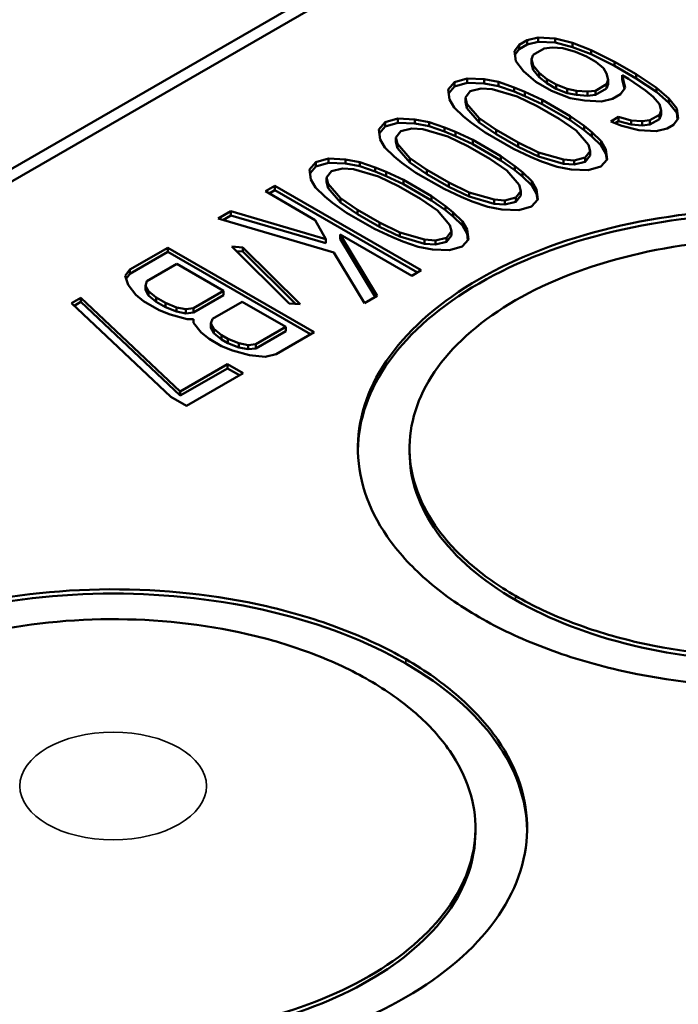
# Model space of a CAD drawing. Header units: millimetres. Extents: x 10 to 634, y 10 to 422.
# Tile 16 of 97: x 52.55 to 58.91, y 380.82 to 390.34. Entities that reach past the tile are written whole.
import ezdxf

# ---------------------------------------------------------------- set-up
doc = ezdxf.new("R2010")
doc.units = ezdxf.units.MM
doc.header["$LTSCALE"] = 2
doc.layers.add('Visible (ANSI)', color=7, linetype='Continuous', lineweight=50)
doc.layers.add('Visible Narrow (ANSI)', color=7, linetype='Continuous', lineweight=35)

msp = doc.modelspace()

# ---------------------------------------------------------------- linework, layer by layer
at = {"layer": 'Visible (ANSI)'}
for p, q in [((41.6982, 382.6766), (78.692, 404.035)), ((78.9042, 404.035), (41.8043, 382.6154)), ((57.4473, 390.1363), (57.3711, 390.0924)), ((57.5535, 390.1629), (57.4473, 390.1363)), ((57.4473, 390.1363), (57.4473, 390.0955)), ((57.5535, 390.1221), (57.4473, 390.0955)), ((57.72, 390.1548), (57.5535, 390.1629)), ((57.5535, 390.1629), (57.5535, 390.1221)), ((57.72, 390.1139), (57.5535, 390.1221)), ((57.886, 390.1117), (57.72, 390.1548)), ((57.72, 390.1548), (57.72, 390.1139)), ((57.886, 390.0708), (57.72, 390.1139)), ((58.0669, 390.0424), (57.886, 390.1117)), ((57.886, 390.1117), (57.886, 390.0708)), ((57.3711, 390.0924), (57.3251, 390.031)), ((57.3251, 390.031), (57.3392, 389.9349)), ((57.3711, 390.0515), (57.3301, 389.9969)), ((57.4473, 390.0955), (57.3711, 390.0515)), ((57.3711, 390.0924), (57.3711, 390.0515)), ((57.5064, 389.9967), (57.613, 390.0583)), ((57.613, 390.0583), (57.6888, 390.0673)), ((57.6888, 390.0673), (57.7946, 390.0589)), ((57.7946, 390.0589), (57.9153, 390.0244)), ((58.0669, 390.0016), (57.886, 390.0708)), ((57.9153, 390.0244), (58.0208, 389.981)), ((58.2928, 389.9296), (58.0669, 390.0424)), ((58.0669, 390.0424), (58.0669, 390.0016)), ((58.2928, 389.8887), (58.0669, 390.0016)), ((57.3392, 389.9349), (57.4139, 389.8391)), ((57.4908, 389.953), (57.5064, 389.9967)), ((57.5053, 389.8918), (57.4908, 389.953)), ((57.4908, 389.953), (57.4908, 389.9121)), ((57.5053, 389.851), (57.4908, 389.9121)), ((58.0208, 389.981), (58.1111, 389.9289)), ((58.1111, 389.9289), (58.1862, 389.868)), ((58.5034, 389.808), (58.2928, 389.9296)), ((58.2928, 389.9296), (58.2928, 389.8887)), ((57.4139, 389.8391), (57.5339, 389.7346)), ((57.5651, 389.8221), (57.5053, 389.8918)), ((57.5053, 389.8918), (57.5053, 389.851)), ((57.5651, 389.7813), (57.5053, 389.851)), ((57.6401, 389.7612), (57.5651, 389.8221)), ((57.5651, 389.8221), (57.5651, 389.7813)), ((58.1862, 389.868), (58.2159, 389.8157)), ((58.2159, 389.8157), (58.2304, 389.7546)), ((58.5034, 389.7671), (58.2928, 389.8887)), ((56.7467, 389.7318), (56.6854, 389.6617)), ((56.8682, 389.7672), (56.7467, 389.7318)), ((56.7467, 389.7318), (56.7467, 389.691)), ((56.8682, 389.7264), (56.7467, 389.691)), ((57.0346, 389.7591), (56.8682, 389.7672)), ((56.8682, 389.7672), (56.8682, 389.7264)), ((57.0346, 389.7183), (56.8682, 389.7264)), ((57.1706, 389.7333), (57.0346, 389.7591)), ((57.0346, 389.7591), (57.0346, 389.7183)), ((57.1706, 389.6925), (57.0346, 389.7183)), ((57.3214, 389.6814), (57.1706, 389.7333)), ((57.1706, 389.7333), (57.1706, 389.6925)), ((57.5339, 389.7346), (57.6843, 389.6478)), ((57.6401, 389.7204), (57.5651, 389.7813)), ((57.7304, 389.7091), (57.6401, 389.7612)), ((57.6401, 389.7612), (57.6401, 389.7204)), ((57.7304, 389.6683), (57.6401, 389.7204)), ((58.2304, 389.7546), (58.2148, 389.7108)), ((58.2304, 389.7546), (58.2304, 389.7137)), ((58.3671, 389.7987), (58.4272, 389.764)), ((58.396, 389.6765), (58.3671, 389.7987)), ((58.3671, 389.7987), (58.3671, 389.7579)), ((58.3887, 389.6667), (58.3671, 389.7579)), ((58.4272, 389.764), (58.5926, 389.651)), ((58.6988, 389.6776), (58.5034, 389.808)), ((58.5034, 389.808), (58.5034, 389.7671)), ((58.6988, 389.6367), (58.5034, 389.7671)), ((56.6854, 389.6617), (56.6995, 389.5656)), ((56.7467, 389.691), (56.6906, 389.6268)), ((56.8511, 389.5836), (56.8972, 389.645)), ((56.8972, 389.645), (57.0034, 389.6716)), ((57.0034, 389.6716), (57.1093, 389.6632)), ((57.1093, 389.6632), (57.3507, 389.5942)), ((57.3214, 389.6406), (57.1706, 389.6925)), ((57.4269, 389.6381), (57.3214, 389.6814)), ((57.3214, 389.6814), (57.3214, 389.6406)), ((57.4269, 389.5973), (57.3214, 389.6406)), ((57.5926, 389.56), (57.4269, 389.6381)), ((57.4269, 389.6381), (57.4269, 389.5973)), ((57.6843, 389.6478), (57.8652, 389.5785)), ((57.8359, 389.6658), (57.7304, 389.7091)), ((57.7304, 389.7091), (57.7304, 389.6683)), ((57.8359, 389.625), (57.7304, 389.6683)), ((57.9265, 389.6486), (57.8359, 389.6658)), ((57.8359, 389.6658), (57.8359, 389.625)), ((57.9265, 389.6078), (57.8359, 389.625)), ((58.0324, 389.6403), (57.9265, 389.6486)), ((57.9265, 389.6486), (57.9265, 389.6078)), ((58.1082, 389.6493), (58.0324, 389.6403)), ((58.0324, 389.6403), (58.0324, 389.5994)), ((58.2148, 389.7108), (58.1082, 389.6493)), ((58.2148, 389.67), (58.1082, 389.6084)), ((58.1082, 389.6493), (58.1082, 389.6084)), ((58.2304, 389.7137), (58.2148, 389.67)), ((58.2148, 389.7108), (58.2148, 389.67)), ((58.35, 389.6152), (58.396, 389.6765)), ((58.5926, 389.651), (58.6676, 389.5901)), ((58.8188, 389.5731), (58.6988, 389.6776)), ((58.6988, 389.6776), (58.6988, 389.6367)), ((58.8188, 389.5323), (58.6988, 389.6367)), ((56.6995, 389.5656), (56.7441, 389.4871)), ((56.8656, 389.5225), (56.8511, 389.5836)), ((56.8511, 389.5836), (56.8511, 389.5428)), ((56.8656, 389.4817), (56.8511, 389.5428)), ((57.3507, 389.5942), (57.5465, 389.4987)), ((57.5926, 389.5192), (57.4269, 389.5973)), ((57.8634, 389.4037), (57.5926, 389.56)), ((57.5926, 389.56), (57.5926, 389.5192)), ((57.8652, 389.5785), (58.0012, 389.5528)), ((58.0324, 389.5994), (57.9265, 389.6078)), ((58.0012, 389.5528), (58.1676, 389.5446)), ((58.1082, 389.6084), (58.0324, 389.5994)), ((58.1676, 389.5446), (58.2738, 389.5712)), ((58.2738, 389.5712), (58.35, 389.6152)), ((58.6676, 389.5901), (58.7274, 389.5204)), ((58.8934, 389.4773), (58.8188, 389.5731)), ((58.8188, 389.5731), (58.8188, 389.5323)), ((58.8934, 389.4364), (58.8188, 389.5323)), ((56.7441, 389.4871), (56.834, 389.4001)), ((56.9852, 389.3831), (56.8656, 389.5225)), ((56.8656, 389.5225), (56.8656, 389.4817)), ((56.9852, 389.3423), (56.8656, 389.4817)), ((57.5465, 389.4987), (57.7571, 389.3771)), ((57.8634, 389.3629), (57.5926, 389.5192)), ((58.7419, 389.4592), (58.7263, 389.4155)), ((58.7274, 389.5204), (58.7419, 389.4592)), ((58.7419, 389.4592), (58.7419, 389.4184)), ((58.9076, 389.3812), (58.8934, 389.4773)), ((58.8934, 389.4773), (58.8934, 389.4364)), ((58.9025, 389.3745), (58.8934, 389.4364)), ((56.0766, 389.345), (56.0153, 389.2748)), ((56.1981, 389.3803), (56.0766, 389.345)), ((56.0766, 389.345), (56.0766, 389.3041)), ((56.1981, 389.3395), (56.0766, 389.3041)), ((56.3645, 389.3722), (56.1981, 389.3803)), ((56.1981, 389.3803), (56.1981, 389.3395)), ((56.3645, 389.3314), (56.1981, 389.3395)), ((56.5004, 389.3465), (56.3645, 389.3722)), ((56.3645, 389.3722), (56.3645, 389.3314)), ((56.6513, 389.2945), (56.5004, 389.3465)), ((56.5004, 389.3465), (56.5004, 389.3056)), ((56.834, 389.4001), (56.9091, 389.3392)), ((56.9091, 389.3392), (57.0443, 389.2435)), ((57.1505, 389.2701), (56.9852, 389.3831)), ((56.9852, 389.3831), (56.9852, 389.3423)), ((57.1505, 389.2293), (56.9852, 389.3423)), ((57.7571, 389.3771), (57.9224, 389.2641)), ((57.9986, 389.308), (57.8634, 389.4037)), ((57.8634, 389.4037), (57.8634, 389.3629)), ((57.9986, 389.2672), (57.8634, 389.3629)), ((58.3325, 389.3966), (58.2564, 389.3527)), ((58.2564, 389.3527), (58.3619, 389.3093)), ((58.3325, 389.3558), (58.2977, 389.3357)), ((58.4533, 389.3621), (58.3325, 389.3966)), ((58.3325, 389.3966), (58.3325, 389.3558)), ((58.4533, 389.3213), (58.3325, 389.3558)), ((58.5591, 389.3537), (58.4533, 389.3621)), ((58.4533, 389.3621), (58.4533, 389.3213)), ((58.6349, 389.3627), (58.5591, 389.3537)), ((58.5591, 389.3537), (58.5591, 389.3129)), ((58.7263, 389.4155), (58.6349, 389.3627)), ((58.7263, 389.3747), (58.6349, 389.3219)), ((58.6349, 389.3627), (58.6349, 389.3219)), ((58.7419, 389.4184), (58.7263, 389.3747)), ((58.7263, 389.4155), (58.7263, 389.3747)), ((58.8615, 389.3198), (58.9076, 389.3812)), ((56.0153, 389.2748), (56.0294, 389.1787)), ((56.0766, 389.3041), (56.0204, 389.2399)), ((56.181, 389.1968), (56.227, 389.2581)), ((56.227, 389.2581), (56.3333, 389.2847)), ((56.3333, 389.2847), (56.4392, 389.2763)), ((56.5004, 389.3056), (56.3645, 389.3314)), ((56.4392, 389.2763), (56.6806, 389.2073)), ((56.6513, 389.2537), (56.5004, 389.3056)), ((56.7568, 389.2512), (56.6513, 389.2945)), ((56.6513, 389.2945), (56.6513, 389.2537)), ((56.7568, 389.2104), (56.6513, 389.2537)), ((56.9224, 389.1732), (56.7568, 389.2512)), ((56.7568, 389.2512), (56.7568, 389.2104)), ((57.0443, 389.2435), (57.3151, 389.0871)), ((57.3611, 389.1485), (57.1505, 389.2701)), ((57.1505, 389.2701), (57.1505, 389.2293)), ((57.9224, 389.2641), (58.042, 389.1247)), ((58.0736, 389.2471), (57.9986, 389.308)), ((57.9986, 389.308), (57.9986, 389.2672)), ((58.0736, 389.2063), (57.9986, 389.2672)), ((58.1635, 389.1601), (58.0736, 389.2471)), ((58.0736, 389.2471), (58.0736, 389.2063)), ((58.3619, 389.3093), (58.5279, 389.2662)), ((58.5591, 389.3129), (58.4533, 389.3213)), ((58.5279, 389.2662), (58.6943, 389.2581)), ((58.6349, 389.3219), (58.5591, 389.3129)), ((58.6943, 389.2581), (58.8006, 389.2847)), ((58.8006, 389.2847), (58.8615, 389.3198)), ((56.0294, 389.1787), (56.074, 389.1002)), ((56.1955, 389.1356), (56.181, 389.1968)), ((56.181, 389.1968), (56.181, 389.1559)), ((56.1955, 389.0948), (56.181, 389.1559)), ((56.6806, 389.2073), (56.8764, 389.1118)), ((56.9224, 389.1323), (56.7568, 389.2104)), ((57.1932, 389.0168), (56.9224, 389.1732)), ((56.9224, 389.1732), (56.9224, 389.1323)), ((57.3611, 389.1077), (57.1505, 389.2293)), ((57.5569, 389.053), (57.3611, 389.1485)), ((57.3611, 389.1485), (57.3611, 389.1077)), ((58.1635, 389.1192), (58.0736, 389.2063)), ((58.2081, 389.0816), (58.1635, 389.1601)), ((58.1635, 389.1601), (58.1635, 389.1192)), ((56.074, 389.1002), (56.1639, 389.0132)), ((56.3151, 388.9962), (56.1955, 389.1356)), ((56.1955, 389.1356), (56.1955, 389.0948)), ((56.3151, 388.9554), (56.1955, 389.0948)), ((56.8764, 389.1118), (57.087, 388.9902)), ((57.1932, 388.976), (56.9224, 389.1323)), ((57.3151, 389.0871), (57.4808, 389.0091)), ((57.5569, 389.0122), (57.3611, 389.1077)), ((57.7984, 388.984), (57.5569, 389.053)), ((57.5569, 389.053), (57.5569, 389.0122)), ((58.0565, 389.0635), (58.0105, 389.0022)), ((58.042, 389.1247), (58.0565, 389.0635)), ((58.0565, 389.0635), (58.0565, 389.0227)), ((58.2081, 389.0407), (58.1635, 389.1192)), ((58.2222, 388.9855), (58.2081, 389.0816)), ((58.2081, 389.0816), (58.2081, 389.0407)), ((55.4065, 388.9581), (55.3452, 388.8879)), ((55.5279, 388.9934), (55.4065, 388.9581)), ((55.4065, 388.9581), (55.4065, 388.9172)), ((55.6944, 388.9853), (55.5279, 388.9934)), ((55.5279, 388.9934), (55.5279, 388.9526)), ((55.8303, 388.9596), (55.6944, 388.9853)), ((55.6944, 388.9853), (55.6944, 388.9445)), ((55.9811, 388.9077), (55.8303, 388.9596)), ((55.8303, 388.9596), (55.8303, 388.9187)), ((56.1639, 389.0132), (56.2389, 388.9523)), ((56.4804, 388.8832), (56.3151, 388.9962)), ((56.3151, 388.9962), (56.3151, 388.9554)), ((56.4804, 388.8424), (56.3151, 388.9554)), ((57.087, 388.9902), (57.2523, 388.8772)), ((57.3285, 388.9212), (57.1932, 389.0168)), ((57.1932, 389.0168), (57.1932, 388.976)), ((57.3285, 388.8803), (57.1932, 388.976)), ((57.4808, 389.0091), (57.5863, 388.9658)), ((57.7984, 388.9432), (57.5569, 389.0122)), ((57.5863, 388.9658), (57.7371, 388.9139)), ((57.9042, 388.9756), (57.7984, 388.984)), ((57.7984, 388.984), (57.7984, 388.9432)), ((58.0105, 389.0022), (57.9042, 388.9756)), ((57.9042, 388.9756), (57.9042, 388.9348)), ((58.0105, 388.9614), (57.9042, 388.9348)), ((58.0565, 389.0227), (58.0105, 388.9614)), ((58.0105, 389.0022), (58.0105, 388.9614)), ((58.1609, 388.9154), (58.2222, 388.9855)), ((58.2171, 388.9796), (58.2081, 389.0407)), ((55.3452, 388.8879), (55.3593, 388.7918)), ((55.4065, 388.9172), (55.3503, 388.853)), ((55.5279, 388.9526), (55.4065, 388.9172)), ((55.5109, 388.8099), (55.5569, 388.8712)), ((55.6944, 388.9445), (55.5279, 388.9526)), ((55.5569, 388.8712), (55.6632, 388.8978)), ((55.6632, 388.8978), (55.769, 388.8894)), ((55.8303, 388.9187), (55.6944, 388.9445)), ((55.769, 388.8894), (56.0105, 388.8204)), ((55.9811, 388.8668), (55.8303, 388.9187)), ((56.0866, 388.8643), (55.9811, 388.9077)), ((55.9811, 388.9077), (55.9811, 388.8668)), ((56.0866, 388.8235), (55.9811, 388.8668)), ((56.2523, 388.7863), (56.0866, 388.8643)), ((56.0866, 388.8643), (56.0866, 388.8235)), ((56.2389, 388.9523), (56.3742, 388.8566)), ((56.691, 388.7616), (56.4804, 388.8832)), ((56.4804, 388.8832), (56.4804, 388.8424)), ((57.2523, 388.8772), (57.3719, 388.7378)), ((57.4035, 388.8602), (57.3285, 388.9212)), ((57.3285, 388.9212), (57.3285, 388.8803)), ((57.4035, 388.8194), (57.3285, 388.8803)), ((57.4934, 388.7732), (57.4035, 388.8602)), ((57.4035, 388.8602), (57.4035, 388.8194)), ((57.7371, 388.9139), (57.873, 388.8881)), ((57.9042, 388.9348), (57.7984, 388.9432)), ((57.873, 388.8881), (58.0395, 388.88)), ((58.0395, 388.88), (58.1609, 388.9154)), ((55.3593, 388.7918), (55.4039, 388.7134)), ((55.5254, 388.7487), (55.5109, 388.8099)), ((55.5109, 388.8099), (55.5109, 388.769)), ((55.5254, 388.7079), (55.5109, 388.769)), ((56.0105, 388.8204), (56.2063, 388.7249)), ((56.2523, 388.7454), (56.0866, 388.8235)), ((56.5231, 388.6299), (56.2523, 388.7863)), ((56.2523, 388.7863), (56.2523, 388.7454)), ((56.3742, 388.8566), (56.645, 388.7003)), ((56.691, 388.7208), (56.4804, 388.8424)), ((57.4934, 388.7323), (57.4035, 388.8194)), ((57.538, 388.6947), (57.4934, 388.7732)), ((57.4934, 388.7732), (57.4934, 388.7323)), ((55.0105, 388.7294), (54.9191, 388.6767)), ((54.9191, 388.6767), (55.4005, 388.3987)), ((55.0105, 388.6886), (54.9545, 388.6563)), ((56.4247, 387.9129), (55.0105, 388.7294)), ((55.0105, 388.7294), (55.0105, 388.6886)), ((56.3894, 387.8925), (55.0105, 388.6886)), ((55.4039, 388.7134), (55.4938, 388.6263)), ((55.645, 388.6093), (55.5254, 388.7487)), ((55.5254, 388.7487), (55.5254, 388.7079)), ((55.645, 388.5685), (55.5254, 388.7079)), ((56.2063, 388.7249), (56.4169, 388.6033)), ((56.5231, 388.5891), (56.2523, 388.7454)), ((56.645, 388.7003), (56.8106, 388.6222)), ((56.8868, 388.6662), (56.691, 388.7616)), ((56.691, 388.7616), (56.691, 388.7208)), ((56.8868, 388.6253), (56.691, 388.7208)), ((57.3864, 388.6767), (57.3404, 388.6153)), ((57.3719, 388.7378), (57.3864, 388.6767)), ((57.3864, 388.6767), (57.3864, 388.6358)), ((57.538, 388.6538), (57.4934, 388.7323)), ((57.5521, 388.5986), (57.538, 388.6947)), ((57.538, 388.6947), (57.538, 388.6538)), ((55.4938, 388.6263), (55.5688, 388.5654)), ((55.8103, 388.4963), (55.645, 388.6093)), ((55.645, 388.6093), (55.645, 388.5685)), ((56.4169, 388.6033), (56.5822, 388.4903)), ((56.6583, 388.5343), (56.5231, 388.6299)), ((56.5231, 388.6299), (56.5231, 388.5891)), ((56.6583, 388.4934), (56.5231, 388.5891)), ((56.8106, 388.6222), (56.9161, 388.5789)), ((57.1283, 388.5971), (56.8868, 388.6662)), ((56.8868, 388.6662), (56.8868, 388.6253)), ((57.1283, 388.5563), (56.8868, 388.6253)), ((56.9161, 388.5789), (57.067, 388.527)), ((57.2341, 388.5887), (57.1283, 388.5971)), ((57.1283, 388.5971), (57.1283, 388.5563)), ((57.3404, 388.6153), (57.2341, 388.5887)), ((57.2341, 388.5887), (57.2341, 388.5479)), ((57.3404, 388.5745), (57.2341, 388.5479)), ((57.3864, 388.6358), (57.3404, 388.5745)), ((57.3404, 388.6153), (57.3404, 388.5745)), ((57.4908, 388.5285), (57.5521, 388.5986)), ((57.547, 388.5927), (57.538, 388.6538)), ((54.5841, 388.4832), (54.4622, 388.4129)), ((55.5046, 388.2156), (54.5841, 388.4832)), ((54.5841, 388.4832), (54.5841, 388.4424)), ((55.5688, 388.5654), (55.704, 388.4697)), ((55.8103, 388.4555), (55.645, 388.5685)), ((56.0209, 388.3747), (55.8103, 388.4963)), ((55.8103, 388.4963), (55.8103, 388.4555)), ((56.5822, 388.4903), (56.7018, 388.3509)), ((56.7334, 388.4733), (56.6583, 388.5343)), ((56.6583, 388.5343), (56.6583, 388.4934)), ((56.7334, 388.4325), (56.6583, 388.4934)), ((57.067, 388.527), (57.2029, 388.5012)), ((57.2341, 388.5479), (57.1283, 388.5563)), ((57.2029, 388.5012), (57.3693, 388.4931)), ((57.3693, 388.4931), (57.4908, 388.5285)), ((54.4622, 388.4129), (55.5789, 388.0847)), ((54.5841, 388.4424), (54.5091, 388.3991)), ((55.5046, 388.1747), (54.5841, 388.4424)), ((55.4005, 388.3987), (55.5046, 388.2156)), ((55.704, 388.4697), (55.9748, 388.3134)), ((56.0209, 388.3339), (55.8103, 388.4555)), ((56.8233, 388.3863), (56.7334, 388.4733)), ((56.7334, 388.4733), (56.7334, 388.4325)), ((56.8233, 388.3454), (56.7334, 388.4325)), ((56.8679, 388.3078), (56.8233, 388.3863)), ((56.8233, 388.3863), (56.8233, 388.3454)), ((55.9748, 388.3134), (56.1405, 388.2353)), ((56.2167, 388.2793), (56.0209, 388.3747)), ((56.0209, 388.3747), (56.0209, 388.3339)), ((56.2167, 388.2384), (56.0209, 388.3339)), ((56.7163, 388.2898), (56.6702, 388.2284)), ((56.7018, 388.3509), (56.7163, 388.2898)), ((56.7163, 388.2898), (56.7163, 388.2489)), ((56.8679, 388.267), (56.8233, 388.3454)), ((56.882, 388.2117), (56.8679, 388.3078)), ((56.8679, 388.3078), (56.8679, 388.267)), ((55.5046, 388.2156), (55.5046, 388.1747)), ((55.6413, 388.2597), (56.3333, 387.8602)), ((55.9983, 387.6667), (55.6413, 388.2597)), ((55.6413, 388.2597), (55.6413, 388.2189)), ((55.98, 387.6562), (55.6413, 388.2189)), ((56.1405, 388.2353), (56.246, 388.192)), ((56.4581, 388.2102), (56.2167, 388.2793)), ((56.2167, 388.2793), (56.2167, 388.2384)), ((56.4581, 388.1694), (56.2167, 388.2384)), ((56.564, 388.2018), (56.4581, 388.2102)), ((56.4581, 388.2102), (56.4581, 388.1694)), ((56.6702, 388.2284), (56.564, 388.2018)), ((56.564, 388.2018), (56.564, 388.161)), ((56.7163, 388.2489), (56.6702, 388.1876)), ((56.6702, 388.2284), (56.6702, 388.1876)), ((56.8207, 388.1416), (56.882, 388.2117)), ((56.8768, 388.2058), (56.8679, 388.267)), ((53.9749, 388.1315), (53.6093, 387.9205)), ((55.3891, 387.315), (53.9749, 388.1315)), ((53.9749, 388.1315), (53.9749, 388.0907)), ((54.5956, 388.1424), (55.1498, 387.5938)), ((54.7015, 388.1341), (54.5956, 388.1424)), ((54.7015, 388.0933), (54.6404, 388.0981)), ((55.2557, 387.5855), (54.7015, 388.1341)), ((54.7015, 388.1341), (54.7015, 388.0933)), ((56.246, 388.192), (56.3968, 388.1401)), ((56.3968, 388.1401), (56.5328, 388.1143)), ((56.564, 388.161), (56.4581, 388.1694)), ((56.5328, 388.1143), (56.6992, 388.1062)), ((56.6702, 388.1876), (56.564, 388.161)), ((56.6992, 388.1062), (56.8207, 388.1416)), ((53.9749, 388.0907), (53.6093, 387.8797)), ((55.3537, 387.2946), (53.9749, 388.0907)), ((55.2109, 387.589), (54.7015, 388.0933)), ((55.5789, 388.0847), (55.8764, 387.5964)), ((53.6093, 387.9205), (53.5633, 387.8591)), ((53.6093, 387.9205), (53.6093, 387.8797)), ((53.7746, 387.8075), (54.064, 387.9745)), ((54.064, 387.9745), (54.5154, 387.7139)), ((56.3333, 387.8602), (56.4247, 387.9129)), ((53.5633, 387.8591), (53.5926, 387.7719)), ((53.6093, 387.8797), (53.5728, 387.8309)), ((53.5926, 387.7719), (53.6673, 387.676)), ((53.759, 387.7637), (53.7746, 387.8075)), ((53.7888, 387.7114), (53.759, 387.7637)), ((53.759, 387.7637), (53.759, 387.7229)), ((53.7888, 387.6705), (53.759, 387.7229)), ((53.1372, 387.6479), (53.0458, 387.5951)), ((54.0964, 386.7424), (53.1372, 387.6479)), ((53.1372, 387.6479), (53.1372, 387.6071)), ((53.6673, 387.676), (53.7423, 387.6151)), ((53.8638, 387.6505), (53.7888, 387.7114)), ((53.7888, 387.7114), (53.7888, 387.6705)), ((53.8638, 387.6096), (53.7888, 387.6705)), ((53.9541, 387.5983), (53.8638, 387.6505)), ((53.8638, 387.6505), (53.8638, 387.6096)), ((54.5154, 387.7139), (54.226, 387.5469)), ((54.5154, 387.6731), (54.226, 387.506)), ((54.5154, 387.7139), (54.5154, 387.6731)), ((55.8764, 387.5964), (55.9983, 387.6667)), ((53.0458, 387.5951), (54.005, 386.6896)), ((53.1372, 387.6071), (53.0727, 387.5698)), ((54.0964, 386.7016), (53.1372, 387.6071)), ((53.7423, 387.6151), (53.8928, 387.5282)), ((53.9541, 387.5575), (53.8638, 387.6096)), ((53.8928, 387.5282), (53.9983, 387.4849)), ((54.0596, 387.555), (53.9541, 387.5983)), ((53.9541, 387.5983), (53.9541, 387.5575)), ((54.0596, 387.5142), (53.9541, 387.5575)), ((54.1502, 387.5379), (54.0596, 387.555)), ((54.0596, 387.555), (54.0596, 387.5142)), ((54.226, 387.5469), (54.1502, 387.5379)), ((54.1502, 387.5379), (54.1502, 387.497)), ((54.226, 387.5469), (54.226, 387.506)), ((54.4065, 387.4426), (54.6959, 387.6097)), ((54.6959, 387.6097), (55.1172, 387.3665)), ((55.1498, 387.5938), (55.2557, 387.5855)), ((53.9983, 387.4849), (54.1643, 387.4418)), ((54.1502, 387.497), (54.0596, 387.5142)), ((54.226, 387.506), (54.1502, 387.497)), ((54.1643, 387.4418), (54.2249, 387.442)), ((54.2249, 387.442), (54.2245, 387.407)), ((54.2249, 387.442), (54.2249, 387.4066)), ((54.3909, 387.3989), (54.4065, 387.4426)), ((54.2245, 387.407), (54.2992, 387.3112)), ((54.4206, 387.3466), (54.3909, 387.3989)), ((54.3909, 387.3989), (54.3909, 387.3581)), ((54.4206, 387.3057), (54.3909, 387.3581)), ((54.4957, 387.2856), (54.4206, 387.3466)), ((54.4206, 387.3466), (54.4206, 387.3057)), ((55.1172, 387.3665), (54.8278, 387.1994)), ((55.1172, 387.3665), (55.1172, 387.3257)), ((54.2992, 387.3112), (54.3742, 387.2503)), ((54.3742, 387.2503), (54.4946, 387.1808)), ((54.4957, 387.2448), (54.4206, 387.3057)), ((54.5559, 387.2509), (54.4957, 387.2856)), ((54.4957, 387.2856), (54.4957, 387.2448)), ((54.5559, 387.2101), (54.4957, 387.2448)), ((54.6614, 387.2076), (54.5559, 387.2509)), ((54.5559, 387.2509), (54.5559, 387.2101)), ((55.1172, 387.3257), (54.8278, 387.1586)), ((55.0235, 387.104), (55.3891, 387.315)), ((54.4946, 387.1808), (54.6001, 387.1374)), ((54.6614, 387.1668), (54.5559, 387.2101)), ((54.752, 387.1904), (54.6614, 387.2076)), ((54.6614, 387.2076), (54.6614, 387.1668)), ((54.752, 387.1496), (54.6614, 387.1668)), ((54.8278, 387.1994), (54.752, 387.1904)), ((54.752, 387.1904), (54.752, 387.1496)), ((54.8278, 387.1586), (54.752, 387.1496)), ((54.8278, 387.1994), (54.8278, 387.1586)), ((54.6001, 387.1374), (54.7661, 387.0943)), ((54.7661, 387.0943), (54.9173, 387.0774)), ((54.9173, 387.0774), (55.0235, 387.104)), ((54.5533, 387.0062), (54.0964, 386.7424)), ((54.5533, 386.9654), (54.0964, 386.7016)), ((54.7037, 386.9193), (54.5533, 387.0062)), ((54.5533, 387.0062), (54.5533, 386.9654)), ((54.6684, 386.8989), (54.5533, 386.9654)), ((54.1554, 386.6028), (54.7037, 386.9193)), ((54.005, 386.6896), (54.1554, 386.6028)), ((54.0964, 386.7424), (54.0964, 386.7016)), ((56.3123, 386.1537), (56.3123, 386.1945)), ((56.9483, 382.5203), (56.9483, 382.4795))]:
    msp.add_line(p, q, dxfattribs=at)
for points, knots in [([(62.6407, 387.8275), (62.4495, 387.9379), (62.2388, 388.0371), (61.7869, 388.209), (61.5461, 388.2816), (60.8122, 388.4506), (60.2961, 388.5065), (59.2577, 388.5012), (58.7435, 388.4401), (57.7864, 388.2082), (57.3507, 388.0393), (56.6171, 387.6157), (56.3245, 387.3642), (55.9229, 386.8116), (55.8171, 386.5147), (55.8078, 385.9152), (55.9047, 385.6172), (56.1974, 385.1935), (56.3231, 385.0545), (56.6208, 384.7936), (56.7927, 384.6719), (56.9839, 384.5615)], [0.000001, 0.000001, 0.000001, 0.000001, 0.081126, 0.081126, 0.162196, 0.162196, 0.317571, 0.317571, 0.472833, 0.472833, 0.628021, 0.628021, 0.783209, 0.783209, 0.938471, 0.938471, 1.093846, 1.093846, 1.174917, 1.174917, 1.256042, 1.256042, 1.256042, 1.256042]), ([(62.6408, 387.7867), (62.2705, 388.0004), (61.3829, 388.3428), (59.8123, 388.5232), (58.2417, 388.3429), (56.9102, 387.8292), (56.0272, 387.0662), (55.817, 386.4695), (55.8125, 386.1741)], [0, 0, 0, 0, 0.1250036, 0.2500036, 0.3750036, 0.5000036, 0.6250036, 0.7471955, 0.7471955, 0.7471955, 0.7471955]), ([(62.2872, 387.6234), (62.1196, 387.7202), (61.9348, 387.8071), (61.5386, 387.9577), (61.3275, 388.0212), (60.685, 388.1689), (60.2335, 388.2176), (59.3254, 388.2127), (58.8757, 388.1591), (58.039, 387.9563), (57.6581, 387.8086), (57.0167, 387.4383), (56.7609, 387.2184), (56.4095, 386.7352), (56.3167, 386.4757), (56.3081, 385.9513), (56.3926, 385.6907), (56.6484, 385.3197), (56.7584, 385.1978), (57.0192, 384.9691), (57.1698, 384.8624), (57.3374, 384.7657)], [0.000001, 0.000001, 0.000001, 0.000001, 0.07111, 0.07111, 0.142161, 0.142161, 0.278046, 0.278046, 0.413804, 0.413804, 0.549461, 0.549461, 0.685118, 0.685118, 0.820876, 0.820876, 0.956761, 0.956761, 1.027812, 1.027812, 1.098921, 1.098921, 1.098921, 1.098921]), ([(56.9839, 384.5615), (57.1751, 384.4511), (57.3858, 384.3519), (57.8377, 384.1801), (58.0785, 384.1075), (58.8124, 383.9385), (59.3285, 383.8825), (60.3669, 383.8879), (60.8811, 383.949), (61.8382, 384.1808), (62.2739, 384.3498), (63.0075, 384.7733), (63.3001, 385.0249), (63.7017, 385.5775), (63.8075, 385.8743), (63.8168, 386.4738), (63.7199, 386.7718), (63.4272, 387.1955), (63.3014, 387.3346), (63.0038, 387.5955), (62.8319, 387.7171), (62.6407, 387.8275)], [0.000001, 0.000001, 0.000001, 0.000001, 0.081126, 0.081126, 0.162196, 0.162196, 0.317571, 0.317571, 0.472833, 0.472833, 0.628021, 0.628021, 0.783209, 0.783209, 0.938471, 0.938471, 1.093846, 1.093846, 1.174917, 1.174917, 1.256042, 1.256042, 1.256042, 1.256042]), ([(57.3374, 384.7657), (57.505, 384.6689), (57.6898, 384.5819), (58.086, 384.4314), (58.2971, 384.3678), (58.9396, 384.2202), (59.3911, 384.1714), (60.2992, 384.1764), (60.7488, 384.2299), (61.5856, 384.4328), (61.9665, 384.5805), (62.6079, 384.9508), (62.8637, 385.1707), (63.2151, 385.6538), (63.3078, 385.9134), (63.3164, 386.4377), (63.232, 386.6984), (62.9762, 387.0693), (62.8661, 387.1912), (62.6054, 387.42), (62.4548, 387.5266), (62.2872, 387.6234)], [0.000001, 0.000001, 0.000001, 0.000001, 0.07111, 0.07111, 0.142161, 0.142161, 0.278046, 0.278046, 0.413804, 0.413804, 0.549461, 0.549461, 0.685118, 0.685118, 0.820876, 0.820876, 0.956761, 0.956761, 1.027812, 1.027812, 1.098921, 1.098921, 1.098921, 1.098921]), ([(56.3123, 386.1537), (56.3123, 386.1537), (56.3123, 385.8892), (56.4946, 385.3603), (57.0135, 384.9119), (57.3375, 384.7248)], [0.7499925, 0.7499925, 0.7499925, 0.7499925, 0.7499946, 0.8749938, 1, 1, 1, 1]), ([(57.3375, 384.7248), (57.6614, 384.5378), (58.438, 384.2382), (59.8123, 384.0804), (61.1866, 384.2382), (62.3516, 384.6876), (63.13, 385.3603), (63.3123, 385.8892), (63.3123, 386.1537)], [0, 0, 0, 0, 0.1249938, 0.2499946, 0.3749954, 0.4999962, 0.624997, 0.7499957, 0.7499957, 0.7499957, 0.7499957]), ([(56.2768, 384.1533), (56.0855, 384.2637), (55.8748, 384.3629), (55.4229, 384.5348), (55.1821, 384.6074), (54.4483, 384.7764), (53.9321, 384.8323), (52.8938, 384.8269), (52.3795, 384.7658), (51.4224, 384.534), (50.9867, 384.3651), (50.2531, 383.9415), (49.9605, 383.69), (49.559, 383.1374), (49.4531, 382.8405), (49.4439, 382.241), (49.5407, 381.943), (49.8334, 381.5193), (49.9592, 381.3803), (50.2569, 381.1194), (50.4287, 380.9977), (50.6199, 380.8873)], [0.000001, 0.000001, 0.000001, 0.000001, 0.081126, 0.081126, 0.162196, 0.162196, 0.317571, 0.317571, 0.472833, 0.472833, 0.628021, 0.628021, 0.783209, 0.783209, 0.938471, 0.938471, 1.093846, 1.093846, 1.174917, 1.174917, 1.256042, 1.256042, 1.256042, 1.256042]), ([(56.2768, 384.1125), (55.9065, 384.3262), (55.0189, 384.6686), (53.4483, 384.849), (51.8777, 384.6686), (50.5463, 384.155), (49.6633, 383.392), (49.4531, 382.7953), (49.4485, 382.4998)], [0, 0, 0, 0, 0.125002, 0.2500023, 0.3750025, 0.5000027, 0.6250029, 0.747195, 0.747195, 0.747195, 0.747195]), ([(55.9232, 383.9492), (55.7556, 384.0459), (55.5708, 384.1329), (55.1746, 384.2834), (54.9636, 384.347), (54.3211, 384.4947), (53.8695, 384.5434), (52.9614, 384.5385), (52.5118, 384.4849), (51.675, 384.282), (51.2941, 384.1343), (50.6528, 383.764), (50.3969, 383.5441), (50.0455, 383.061), (49.9528, 382.8014), (49.9442, 382.2771), (50.0286, 382.0164), (50.2844, 381.6455), (50.3945, 381.5236), (50.6553, 381.2949), (50.8059, 381.1882), (50.9735, 381.0914)], [0.000001, 0.000001, 0.000001, 0.000001, 0.07111, 0.07111, 0.142161, 0.142161, 0.278046, 0.278046, 0.413804, 0.413804, 0.549461, 0.549461, 0.685118, 0.685118, 0.820876, 0.820876, 0.956761, 0.956761, 1.027812, 1.027812, 1.098921, 1.098921, 1.098921, 1.098921]), ([(50.6199, 380.8873), (50.8111, 380.7769), (51.0219, 380.6777), (51.4738, 380.5058), (51.7145, 380.4332), (52.4484, 380.2642), (52.9646, 380.2083), (54.0029, 380.2137), (54.5171, 380.2748), (55.4742, 380.5066), (55.91, 380.6755), (56.6436, 381.0991), (56.9361, 381.3506), (57.3377, 381.9032), (57.4435, 382.2001), (57.4528, 382.7996), (57.356, 383.0976), (57.0632, 383.5213), (56.9375, 383.6603), (56.6398, 383.9212), (56.468, 384.0429), (56.2768, 384.1533)], [0.000001, 0.000001, 0.000001, 0.000001, 0.081126, 0.081126, 0.162196, 0.162196, 0.317571, 0.317571, 0.472833, 0.472833, 0.628021, 0.628021, 0.783209, 0.783209, 0.938471, 0.938471, 1.093846, 1.093846, 1.174917, 1.174917, 1.256042, 1.256042, 1.256042, 1.256042]), ([(57.4482, 382.4998), (57.4436, 382.7953), (57.2334, 383.392), (56.647, 383.8987), (56.2768, 384.1125)], [0.7528083, 0.7528083, 0.7528083, 0.7528083, 0.875002, 1, 1, 1, 1]), ([(50.9735, 381.0914), (51.1411, 380.9947), (51.3258, 380.9077), (51.722, 380.7572), (51.9331, 380.6936), (52.5756, 380.5459), (53.0271, 380.4972), (53.9352, 380.5021), (54.3849, 380.5557), (55.2216, 380.7586), (55.6025, 380.9063), (56.2439, 381.2766), (56.4997, 381.4965), (56.8511, 381.9796), (56.9439, 382.2392), (56.9525, 382.7635), (56.868, 383.0242), (56.6123, 383.3951), (56.5022, 383.517), (56.2414, 383.7457), (56.0908, 383.8524), (55.9232, 383.9492)], [0.000001, 0.000001, 0.000001, 0.000001, 0.07111, 0.07111, 0.142161, 0.142161, 0.278046, 0.278046, 0.413804, 0.413804, 0.549461, 0.549461, 0.685118, 0.685118, 0.820876, 0.820876, 0.956761, 0.956761, 1.027812, 1.027812, 1.098921, 1.098921, 1.098921, 1.098921]), ([(50.9735, 381.0506), (51.2974, 380.8636), (52.0741, 380.564), (53.4483, 380.4061), (54.8226, 380.564), (55.9876, 381.0134), (56.7661, 381.686), (56.9483, 382.215), (56.9483, 382.4795)], [0, 0, 0, 0, 0.1249962, 0.2499966, 0.374997, 0.4999974, 0.6249978, 0.749996, 0.749996, 0.749996, 0.749996])]:
    msp.add_open_spline(points, degree=3, knots=knots, dxfattribs=at)
at = {"layer": 'Visible Narrow (ANSI)'}
msp.add_line((56.2768, 384.1533), (56.2768, 384.1125), dxfattribs=at)
msp.add_ellipse((53.4483, 382.9285), major_axis=(0.9019, 0), ratio=0.57735, dxfattribs=at)
msp.add_open_spline([(57.3374, 384.7657), (57.3374, 384.7611), (57.3374, 384.752), (57.3374, 384.7385), (57.3374, 384.7294), (57.3375, 384.7248)], degree=3, dxfattribs=at)

doc.saveas('drawing.dxf')
